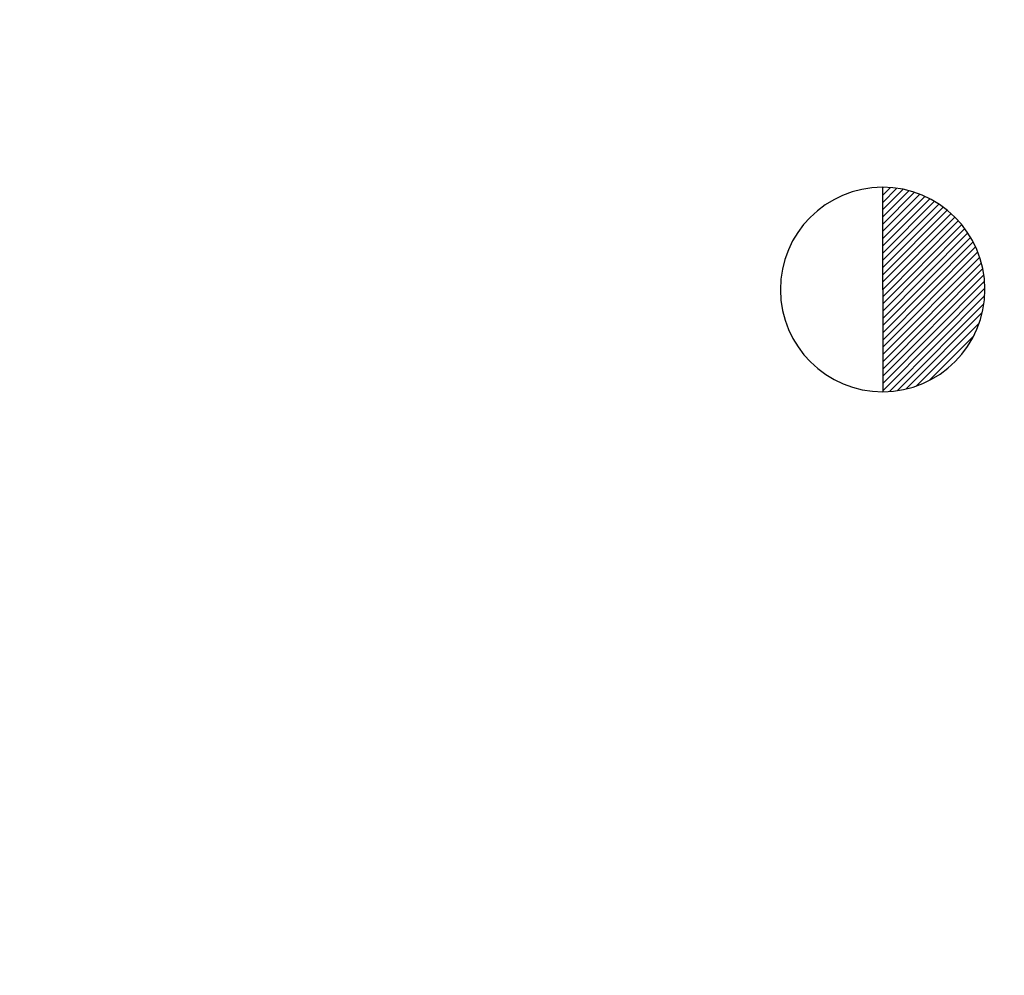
# Model space of a CAD drawing. Extents: x 0 to 1135, y 0 to 420.
# Tile 101 of 116: x 1078.57 to 1086.27, y 201.89 to 209.37. Entities that reach past the tile are written whole.
import ezdxf

# ---------------------------------------------------------------- set-up
doc = ezdxf.new("R2010")
doc.units = 0
doc.header["$LTSCALE"] = 2
doc.header["$MEASUREMENT"] = 0
doc.linetypes.add('AUSGEZOGEN', pattern=[0])
doc.layers.get('0').update_dxf_attribs({"color": 8, "linetype": 'AUSGEZOGEN'})
doc.layers.add('FBRTOP', color=8, linetype='AUSGEZOGEN')
doc.layers.add('SIGNATUR', color=8, linetype='AUSGEZOGEN')

# ---------------------------------------------------------------- blocks, each defined once
blk = doc.blocks.new('*X60')
at = {"color": 0}
for p, q in [((0, 0.9899), (0.01, 0.9999)), ((0, 0.9192), (0.0777, 0.997)), ((0, 0.8485), (0.1414, 0.9899)), ((0, 0.7778), (0.2016, 0.9795)), ((0, 0.7071), (0.2588, 0.9659)), ((0, 0.6364), (0.3133, 0.9497)), ((0, 0.5657), (0.3652, 0.9309)), ((0, 0.495), (0.4149, 0.9099)), ((0, 0.4243), (0.4624, 0.8867)), ((0, 0.3536), (0.5079, 0.8614)), ((0, 0.2828), (0.5514, 0.8342)), ((0, 0.2121), (0.593, 0.8052)), ((0, 0.1414), (0.6329, 0.7743)), ((0, 0.0707), (0.6709, 0.7416)), ((0, 0), (0.7071, 0.7071)), ((0, -0.0707), (0.7416, 0.6709)), ((0, -0.1414), (0.7743, 0.6329)), ((0, -0.2121), (0.8052, 0.593)), ((0, -0.2828), (0.8342, 0.5514)), ((0, -0.3536), (0.8614, 0.5079)), ((0, -0.4243), (0.8867, 0.4624)), ((0, -0.495), (0.9099, 0.4149)), ((0, -0.5657), (0.9309, 0.3652)), ((0, -0.6364), (0.9497, 0.3133)), ((0, -0.7071), (0.9659, 0.2588)), ((0, -0.7778), (0.9795, 0.2016)), ((0, -0.8485), (0.9899, 0.1414)), ((0, -0.9192), (0.997, 0.0777)), ((0, -0.9899), (0.9999, 0.01)), ((0.0626, -0.998), (0.998, -0.0626)), ((0.1414, -0.9899), (0.9899, -0.1414)), ((0.2285, -0.9735), (0.9735, -0.2285)), ((0.3282, -0.9446), (0.9446, -0.3282)), ((0.451, -0.8925), (0.8925, -0.451))]:
    blk.add_line(p, q, dxfattribs=at)

msp = doc.modelspace()

# ---------------------------------------------------------------- linework, layer by layer
at = {"layer": 'FBRTOP', "const_width": 0.5}
for points in [[(778.2033, 222.1255, 0.000004), (815.6082, 224.7987, -0.000002), (853.013, 227.4719, -0.000001), (902.8859, 231.0358, 0.000001), (950, 234.4027, 0.000002)], [(778.4884, 218.1356, 0.000004), (815.8933, 220.8088, -0.000002), (853.2981, 223.482, -0.000001), (903.171, 227.046, 0.000001), (950, 230.3925, 0.000002)], [(703.3947, 216.7799, -0.000001), (715.8628, 217.6706, 0.000009)], [(703.6799, 212.7901, -0.000001), (716.1479, 213.6808, 0.000009)]]:
    msp.add_lwpolyline(points, format="xyb", dxfattribs=at)
at = {"layer": 'SIGNATUR'}
msp.add_line((1085.3202, 208.0567), (1085.3243, 206.4567), dxfattribs=at)
for centre, radius, start, end in [((1085.3222, 207.2567), 0.8, 90.14716, 270.14716), ((1085.3222, 207.2567), 0.8, 270.14716, 90.14716), ((1085.3243, 206.4567), 0, 270.14716, 0.14716)]:
    msp.add_arc(centre, radius, start, end, dxfattribs=at)
msp.add_point((1085.3222, 207.2567), dxfattribs=at)

# ---------------------------------------------------------------- block references
at = {"layer": 'SIGNATUR', "xscale": 0.8000000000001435, "yscale": 0.8000000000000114, "zscale": 0.8, "rotation": 0.1471602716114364}
msp.add_blockref('*X60', (1085.3222, 207.2567), dxfattribs=at)

doc.saveas('drawing.dxf')
